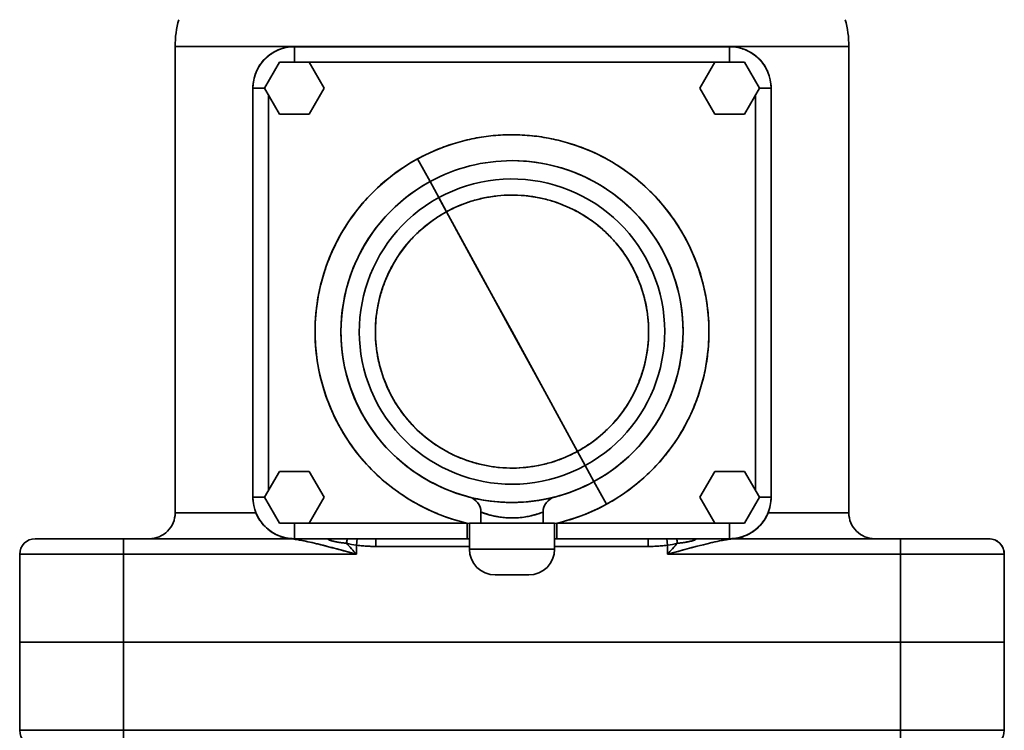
# Model space of a CAD drawing. Header units: inches. Extents: x 4039 to 5286, y 462 to 1855.
# Tile 2 of 26: x 4545 to 4735, y 535 to 672. Entities that reach past the tile are written whole.
import ezdxf

# ---------------------------------------------------------------- set-up
doc = ezdxf.new("R2010")
doc.units = ezdxf.units.IN
doc.header["$MEASUREMENT"] = 0

msp = doc.modelspace()

# ---------------------------------------------------------------- linework, layer by layer
at = {"color": 7, "lineweight": 35}
for p, q in [((4574.97, 666.75), (4704.97, 666.75)), ((4704.97, 666.75), (4574.97, 666.75)), ((4574.97, 576.7), (4574.97, 666.75)), ((4574.97, 576.7), (4574.97, 666.75)), ((4597.97, 666.7), (4681.97, 666.7)), ((4597.97, 666.7), (4681.97, 666.7)), ((4704.97, 666.75), (4704.97, 576.7)), ((4704.97, 576.7), (4704.97, 666.75)), ((4681.97, 663.7), (4597.97, 663.7)), ((4597.97, 663.7), (4681.97, 663.7)), ((4589.97, 658.7), (4589.97, 579.7)), ((4589.97, 658.7), (4589.97, 579.7)), ((4589.97, 579.7), (4589.97, 658.7)), ((4589.97, 658.7), (4589.97, 579.7)), ((4589.97, 579.7), (4589.97, 658.7)), ((4589.97, 579.7), (4589.97, 658.7)), ((4689.97, 579.7), (4689.97, 658.7)), ((4689.97, 658.7), (4689.97, 579.7)), ((4592.97, 657.36), (4592.97, 581.04)), ((4592.97, 581.04), (4592.97, 657.36)), ((4686.97, 581.04), (4686.97, 657.36)), ((4686.97, 581.04), (4686.97, 657.36)), ((4600.86, 574.7), (4631.31, 574.7)), ((4631.31, 574.7), (4600.86, 574.7)), ((4648.63, 574.7), (4679.08, 574.7)), ((4679.08, 574.7), (4648.63, 574.7)), ((4564.97, 571.7), (4596.7, 571.7)), ((4596.7, 571.7), (4564.97, 571.7)), ((4597.97, 571.7), (4631.74, 571.7)), ((4631.74, 571.7), (4597.97, 571.7)), ((4597.97, 571.7), (4631.74, 571.7)), ((4631.31, 571.7), (4597.97, 571.7)), ((4631.31, 571.7), (4597.97, 571.7)), ((4648.2, 571.7), (4681.97, 571.7)), ((4681.97, 571.7), (4648.2, 571.7)), ((4648.2, 571.7), (4681.97, 571.7)), ((4681.97, 571.7), (4648.63, 571.7)), ((4681.97, 571.7), (4648.63, 571.7)), ((4714.97, 571.7), (4683.24, 571.7)), ((4714.97, 571.7), (4683.24, 571.7)), ((4564.97, 568.7), (4544.97, 568.7)), ((4544.97, 568.7), (4564.97, 568.7)), ((4609.97, 568.7), (4564.97, 568.7)), ((4564.97, 568.7), (4609.97, 568.7)), ((4714.97, 568.7), (4669.97, 568.7)), ((4669.97, 568.7), (4714.97, 568.7)), ((4734.97, 568.7), (4714.97, 568.7)), ((4734.97, 568.7), (4714.97, 568.7)), ((4564.97, 551.7), (4544.97, 551.7)), ((4544.97, 551.7), (4564.97, 551.7)), ((4714.97, 551.7), (4564.97, 551.7)), ((4564.97, 551.7), (4714.97, 551.7)), ((4564.97, 551.7), (4714.97, 551.7)), ((4714.97, 551.7), (4564.97, 551.7)), ((4734.97, 551.7), (4714.97, 551.7)), ((4714.97, 551.7), (4734.97, 551.7)), ((4564.97, 534.7), (4544.97, 534.7)), ((4544.97, 534.7), (4564.97, 534.7)), ((4714.97, 534.7), (4564.97, 534.7)), ((4564.97, 534.7), (4714.97, 534.7)), ((4734.97, 534.7), (4714.97, 534.7)), ((4714.97, 534.7), (4734.97, 534.7))]:
    msp.add_line(p, q, dxfattribs=at)
at = {"color": 7, "lineweight": 35, "ltscale": 0.003731}
msp.add_line((4593.65, 665.44), (4593.53, 665.35), dxfattribs=at)
at = {"color": 7, "lineweight": 35, "ltscale": 0.075}
for p, q in [((4597.97, 666.7), (4597.97, 663.7)), ((4597.97, 666.7), (4597.97, 663.7)), ((4681.97, 663.7), (4681.97, 666.7)), ((4681.97, 663.7), (4681.97, 666.7)), ((4597.97, 574.7), (4597.97, 571.7)), ((4597.97, 574.7), (4597.97, 571.7)), ((4631.31, 571.7), (4631.31, 574.7)), ((4631.31, 574.7), (4631.31, 571.7)), ((4648.63, 574.7), (4648.63, 571.7)), ((4648.63, 571.7), (4648.63, 574.7)), ((4681.97, 571.7), (4681.97, 574.7)), ((4681.97, 571.7), (4681.97, 574.7)), ((4564.97, 571.7), (4564.97, 568.7)), ((4564.97, 568.7), (4564.97, 571.7)), ((4714.97, 571.7), (4714.97, 568.7)), ((4714.97, 568.7), (4714.97, 571.7)), ((4564.97, 534.7), (4564.97, 531.7)), ((4564.97, 531.7), (4564.97, 534.7)), ((4714.97, 534.7), (4714.97, 531.7)), ((4714.97, 531.7), (4714.97, 534.7))]:
    msp.add_line(p, q, dxfattribs=at)
at = {"color": 7, "lineweight": 35, "ltscale": 0.004196}
msp.add_line((4686.55, 665.26), (4686.41, 665.35), dxfattribs=at)
at = {"color": 7, "lineweight": 35, "ltscale": 0.005557}
msp.add_line((4591.44, 663.32), (4591.31, 663.14), dxfattribs=at)
at = {"color": 7, "lineweight": 35, "ltscale": 0.144338}
for p, q in [((4595.08, 663.7), (4592.2, 658.7)), ((4592.2, 658.7), (4595.08, 663.7)), ((4595.08, 663.7), (4592.2, 658.7)), ((4679.08, 663.7), (4676.2, 658.7)), ((4676.2, 658.7), (4679.08, 663.7)), ((4679.08, 663.7), (4676.2, 658.7)), ((4592.2, 658.7), (4595.08, 653.7)), ((4595.08, 653.7), (4592.2, 658.7)), ((4592.2, 658.7), (4595.08, 653.7)), ((4676.2, 658.7), (4679.08, 653.7)), ((4679.08, 653.7), (4676.2, 658.7)), ((4676.2, 658.7), (4679.08, 653.7)), ((4595.08, 584.7), (4592.2, 579.7)), ((4592.2, 579.7), (4595.08, 584.7)), ((4595.08, 584.7), (4592.2, 579.7)), ((4679.08, 584.7), (4676.2, 579.7)), ((4676.2, 579.7), (4679.08, 584.7)), ((4679.08, 584.7), (4676.2, 579.7)), ((4592.2, 579.7), (4595.08, 574.7)), ((4595.08, 574.7), (4592.2, 579.7)), ((4592.2, 579.7), (4595.08, 574.7)), ((4676.2, 579.7), (4679.08, 574.7)), ((4679.08, 574.7), (4676.2, 579.7)), ((4676.2, 579.7), (4679.08, 574.7))]:
    msp.add_line(p, q, dxfattribs=at)
at = {"color": 7, "lineweight": 35, "ltscale": 0.144337}
for p, q in [((4600.86, 663.7), (4595.08, 663.7)), ((4595.08, 663.7), (4600.86, 663.7)), ((4603.74, 658.7), (4600.86, 663.7)), ((4600.86, 663.7), (4603.74, 658.7)), ((4684.86, 663.7), (4679.08, 663.7)), ((4679.08, 663.7), (4684.86, 663.7)), ((4687.74, 658.7), (4684.86, 663.7)), ((4684.86, 663.7), (4687.74, 658.7)), ((4600.86, 653.7), (4603.74, 658.7)), ((4603.74, 658.7), (4600.86, 653.7)), ((4684.86, 653.7), (4687.74, 658.7)), ((4687.74, 658.7), (4684.86, 653.7)), ((4595.08, 653.7), (4600.86, 653.7)), ((4600.86, 653.7), (4595.08, 653.7)), ((4595.08, 653.7), (4600.86, 653.7)), ((4679.08, 653.7), (4684.86, 653.7)), ((4684.86, 653.7), (4679.08, 653.7)), ((4679.08, 653.7), (4684.86, 653.7)), ((4600.86, 584.7), (4595.08, 584.7)), ((4595.08, 584.7), (4600.86, 584.7)), ((4603.74, 579.7), (4600.86, 584.7)), ((4600.86, 584.7), (4603.74, 579.7)), ((4684.86, 584.7), (4679.08, 584.7)), ((4679.08, 584.7), (4684.86, 584.7)), ((4687.74, 579.7), (4684.86, 584.7)), ((4684.86, 584.7), (4687.74, 579.7)), ((4600.86, 574.7), (4603.74, 579.7)), ((4603.74, 579.7), (4600.86, 574.7)), ((4684.86, 574.7), (4687.74, 579.7)), ((4687.74, 579.7), (4684.86, 574.7)), ((4595.08, 574.7), (4600.86, 574.7)), ((4600.86, 574.7), (4595.08, 574.7)), ((4595.08, 574.7), (4600.86, 574.7)), ((4679.08, 574.7), (4684.86, 574.7)), ((4684.86, 574.7), (4679.08, 574.7)), ((4679.08, 574.7), (4684.86, 574.7))]:
    msp.add_line(p, q, dxfattribs=at)
at = {"color": 7, "lineweight": 35, "ltscale": 0.000676}
for p, q in [((4597.97, 663.7), (4597.94, 663.7)), ((4682, 663.7), (4681.97, 663.7))]:
    msp.add_line(p, q, dxfattribs=at)
at = {"color": 7, "lineweight": 35, "ltscale": 0.000674}
msp.add_line((4597.97, 663.7), (4597.94, 663.7), dxfattribs=at)
at = {"color": 7, "lineweight": 35, "ltscale": 0.000653}
msp.add_line((4682, 663.7), (4681.97, 663.7), dxfattribs=at)
at = {"color": 7, "lineweight": 35, "ltscale": 0.003154}
msp.add_line((4688.69, 663.04), (4688.62, 663.14), dxfattribs=at)
at = {"color": 7, "lineweight": 35, "ltscale": 0.004229}
msp.add_line((4589.97, 658.7), (4589.97, 658.87), dxfattribs=at)
at = {"color": 7, "lineweight": 35, "ltscale": 0.000469}
msp.add_line((4589.97, 658.72), (4589.97, 658.7), dxfattribs=at)
at = {"color": 7, "lineweight": 35, "ltscale": 0.055666}
for p, q in [((4592.2, 658.7), (4589.97, 658.7)), ((4592.2, 658.7), (4589.97, 658.7)), ((4589.97, 579.7), (4592.2, 579.7)), ((4589.97, 579.7), (4592.2, 579.7))]:
    msp.add_line(p, q, dxfattribs=at)
at = {"color": 7, "lineweight": 35, "ltscale": 0.055661}
for p, q in [((4689.97, 658.7), (4687.74, 658.7)), ((4689.97, 658.7), (4687.74, 658.7)), ((4687.74, 579.7), (4689.97, 579.7))]:
    msp.add_line(p, q, dxfattribs=at)
at = {"color": 7, "lineweight": 35, "ltscale": 0.125003}
for p, q in [((4624.15, 640.66), (4621.75, 645.05)), ((4658.19, 578.35), (4655.79, 582.74))]:
    msp.add_line(p, q, dxfattribs=at)
at = {"color": 7, "lineweight": 35, "ltscale": 0.125001}
for p, q in [((4624.15, 640.66), (4621.75, 645.05)), ((4658.19, 578.35), (4655.79, 582.74))]:
    msp.add_line(p, q, dxfattribs=at)
at = {"color": 7, "lineweight": 35, "ltscale": 0.088158}
for p, q in [((4624.15, 640.66), (4625.84, 637.57)), ((4625.84, 637.57), (4624.15, 640.66)), ((4654.1, 585.84), (4655.79, 582.74)), ((4655.79, 582.74), (4654.1, 585.84))]:
    msp.add_line(p, q, dxfattribs=at)
at = {"color": 7, "lineweight": 35, "ltscale": 0.080543}
msp.add_line((4625.79, 637.66), (4627.33, 634.83), dxfattribs=at)
at = {"color": 7, "lineweight": 35, "ltscale": 0.077875}
for p, q in [((4627.33, 634.83), (4625.84, 637.57)), ((4654.1, 585.84), (4652.61, 588.57))]:
    msp.add_line(p, q, dxfattribs=at)
at = {"color": 7, "lineweight": 35, "ltscale": 0.329724}
for p, q in [((4633.66, 623.26), (4627.33, 634.83)), ((4646.28, 600.14), (4652.61, 588.57))]:
    msp.add_line(p, q, dxfattribs=at)
at = {"color": 7, "lineweight": 35, "ltscale": 0.32919}
for p, q in [((4627.33, 634.83), (4633.65, 623.28)), ((4652.61, 588.57), (4646.29, 600.13))]:
    msp.add_line(p, q, dxfattribs=at)
at = {"color": 7, "lineweight": 35, "ltscale": 0.329359}
for p, q in [((4633.65, 623.28), (4639.96, 611.72)), ((4646.29, 600.13), (4639.98, 611.69))]:
    msp.add_line(p, q, dxfattribs=at)
at = {"color": 7, "lineweight": 35, "ltscale": 0.329662}
for p, q in [((4639.98, 611.69), (4633.66, 623.26)), ((4639.96, 611.72), (4646.28, 600.14))]:
    msp.add_line(p, q, dxfattribs=at)
at = {"color": 7, "lineweight": 35, "ltscale": 0.036809}
msp.add_line((4652.61, 588.57), (4653.31, 587.28), dxfattribs=at)
at = {"color": 7, "lineweight": 35, "ltscale": 0.002254}
msp.add_line((4589.97, 579.61), (4589.97, 579.7), dxfattribs=at)
at = {"color": 7, "lineweight": 35, "ltscale": 0.003906}
msp.add_line((4631.87, 579.71), (4631.72, 579.75), dxfattribs=at)
at = {"color": 7, "lineweight": 35, "ltscale": 0.055663}
msp.add_line((4687.74, 579.7), (4689.97, 579.7), dxfattribs=at)
at = {"color": 7, "lineweight": 35, "ltscale": 0.389595}
msp.add_line((4574.97, 576.7), (4590.55, 576.7), dxfattribs=at)
at = {"color": 7, "lineweight": 35, "ltscale": 0.389569}
msp.add_line((4590.55, 576.7), (4574.97, 576.7), dxfattribs=at)
at = {"color": 7, "lineweight": 35, "ltscale": 0.053579}
for p, q in [((4633.97, 574.7), (4633.97, 576.84)), ((4633.97, 574.7), (4633.97, 576.84)), ((4645.97, 574.7), (4645.97, 576.84)), ((4645.97, 576.84), (4645.97, 574.7))]:
    msp.add_line(p, q, dxfattribs=at)
at = {"color": 7, "lineweight": 35, "ltscale": 0.389589}
msp.add_line((4689.39, 576.7), (4704.97, 576.7), dxfattribs=at)
at = {"color": 7, "lineweight": 35, "ltscale": 0.389572}
msp.add_line((4704.97, 576.7), (4689.39, 576.7), dxfattribs=at)
at = {"color": 7, "lineweight": 35, "ltscale": 0.010488}
msp.add_line((4631.31, 574.7), (4631.73, 574.67), dxfattribs=at)
at = {"color": 7, "lineweight": 35, "ltscale": 0.010678}
msp.add_line((4631.73, 574.67), (4631.31, 574.7), dxfattribs=at)
at = {"color": 7, "lineweight": 35, "ltscale": 0.411685}
for p, q in [((4648.2, 574.7), (4631.74, 574.7)), ((4648.2, 569.7), (4631.74, 569.7)), ((4631.74, 569.7), (4648.2, 569.7))]:
    msp.add_line(p, q, dxfattribs=at)
at = {"color": 7, "lineweight": 35, "ltscale": 0.125}
for p, q in [((4631.74, 569.7), (4631.74, 574.7)), ((4631.74, 569.7), (4631.74, 574.7)), ((4648.2, 574.7), (4648.2, 569.7)), ((4648.2, 569.7), (4648.2, 574.7))]:
    msp.add_line(p, q, dxfattribs=at)
at = {"color": 7, "lineweight": 35, "ltscale": 0.003955}
for p, q in [((4631.89, 574.7), (4631.74, 574.7)), ((4648.2, 574.7), (4648.04, 574.7))]:
    msp.add_line(p, q, dxfattribs=at)
at = {"color": 7, "lineweight": 35, "ltscale": 0.011713}
for p, q in [((4632.36, 574.7), (4631.89, 574.7)), ((4648.04, 574.7), (4647.58, 574.7))]:
    msp.add_line(p, q, dxfattribs=at)
at = {"color": 7, "lineweight": 35, "ltscale": 0.019023}
for p, q in [((4633.12, 574.7), (4632.36, 574.7)), ((4647.58, 574.7), (4646.82, 574.7))]:
    msp.add_line(p, q, dxfattribs=at)
at = {"color": 7, "lineweight": 35, "ltscale": 0.025598}
for p, q in [((4634.15, 574.7), (4633.12, 574.7)), ((4646.82, 574.7), (4645.79, 574.7))]:
    msp.add_line(p, q, dxfattribs=at)
at = {"color": 7, "lineweight": 35, "ltscale": 0.002882}
for p, q in [((4634.08, 574.7), (4633.97, 574.7)), ((4645.97, 574.7), (4645.85, 574.7))]:
    msp.add_line(p, q, dxfattribs=at)
at = {"color": 7, "lineweight": 35, "ltscale": 0.3}
msp.add_line((4633.97, 574.7), (4645.97, 574.7), dxfattribs=at)
at = {"color": 7, "lineweight": 35, "ltscale": 0.008536}
for p, q in [((4634.43, 574.7), (4634.08, 574.7)), ((4645.85, 574.7), (4645.51, 574.7))]:
    msp.add_line(p, q, dxfattribs=at)
at = {"color": 7, "lineweight": 35, "ltscale": 0.031194}
for p, q in [((4635.4, 574.7), (4634.15, 574.7)), ((4645.79, 574.7), (4644.54, 574.7))]:
    msp.add_line(p, q, dxfattribs=at)
at = {"color": 7, "lineweight": 35, "ltscale": 0.013861}
for p, q in [((4634.98, 574.7), (4634.43, 574.7)), ((4645.51, 574.7), (4644.96, 574.7))]:
    msp.add_line(p, q, dxfattribs=at)
at = {"color": 7, "lineweight": 35, "ltscale": 0.018655}
for p, q in [((4635.73, 574.7), (4634.98, 574.7)), ((4644.96, 574.7), (4644.21, 574.7))]:
    msp.add_line(p, q, dxfattribs=at)
at = {"color": 7, "lineweight": 35, "ltscale": 0.035587}
for p, q in [((4636.82, 574.7), (4635.4, 574.7)), ((4644.54, 574.7), (4643.12, 574.7))]:
    msp.add_line(p, q, dxfattribs=at)
at = {"color": 7, "lineweight": 35, "ltscale": 0.022729}
for p, q in [((4636.64, 574.7), (4635.73, 574.7)), ((4644.21, 574.7), (4643.3, 574.7))]:
    msp.add_line(p, q, dxfattribs=at)
at = {"color": 7, "lineweight": 35, "ltscale": 0.025934}
for p, q in [((4637.67, 574.7), (4636.64, 574.7)), ((4643.3, 574.7), (4642.27, 574.7))]:
    msp.add_line(p, q, dxfattribs=at)
at = {"color": 7, "lineweight": 35, "ltscale": 0.038615}
for p, q in [((4638.36, 574.7), (4636.82, 574.7)), ((4643.12, 574.7), (4641.58, 574.7))]:
    msp.add_line(p, q, dxfattribs=at)
at = {"color": 7, "lineweight": 35, "ltscale": 0.028139}
for p, q in [((4638.8, 574.7), (4637.67, 574.7)), ((4642.27, 574.7), (4641.14, 574.7))]:
    msp.add_line(p, q, dxfattribs=at)
at = {"color": 7, "lineweight": 35, "ltscale": 0.040158}
for p, q in [((4639.97, 574.7), (4638.36, 574.7)), ((4641.58, 574.7), (4639.97, 574.7))]:
    msp.add_line(p, q, dxfattribs=at)
at = {"color": 7, "lineweight": 35, "ltscale": 0.029263}
for p, q in [((4639.97, 574.7), (4638.8, 574.7)), ((4641.14, 574.7), (4639.97, 574.7))]:
    msp.add_line(p, q, dxfattribs=at)
at = {"color": 7, "lineweight": 35, "ltscale": 0.010701}
for p, q in [((4648.2, 574.67), (4648.63, 574.7)), ((4648.63, 574.7), (4648.2, 574.67))]:
    msp.add_line(p, q, dxfattribs=at)
at = {"color": 7, "lineweight": 35, "ltscale": 0.104709}
msp.add_line((4552.16, 571.7), (4547.97, 571.7), dxfattribs=at)
at = {"color": 7, "lineweight": 35, "ltscale": 0.003273}
msp.add_line((4548.1, 571.7), (4547.97, 571.7), dxfattribs=at)
at = {"color": 7, "lineweight": 35, "ltscale": 0.006139}
msp.add_line((4548.35, 571.7), (4548.1, 571.7), dxfattribs=at)
at = {"color": 7, "lineweight": 35, "ltscale": 0.020422}
msp.add_line((4549.16, 571.7), (4548.35, 571.7), dxfattribs=at)
at = {"color": 7, "lineweight": 35, "ltscale": 0.027315}
msp.add_line((4550.26, 571.7), (4549.16, 571.7), dxfattribs=at)
at = {"color": 7, "lineweight": 35, "ltscale": 0.018544}
msp.add_line((4551, 571.7), (4550.26, 571.7), dxfattribs=at)
at = {"color": 7, "lineweight": 35, "ltscale": 0.038751}
msp.add_line((4552.55, 571.7), (4551, 571.7), dxfattribs=at)
at = {"color": 7, "lineweight": 35, "ltscale": 0.320291}
msp.add_line((4564.97, 571.7), (4552.16, 571.7), dxfattribs=at)
at = {"color": 7, "lineweight": 35, "ltscale": 0.029443}
msp.add_line((4553.72, 571.7), (4552.55, 571.7), dxfattribs=at)
at = {"color": 7, "lineweight": 35, "ltscale": 0.037598}
msp.add_line((4555.23, 571.7), (4553.72, 571.7), dxfattribs=at)
at = {"color": 7, "lineweight": 35, "ltscale": 0.046672}
msp.add_line((4557.1, 571.7), (4555.23, 571.7), dxfattribs=at)
at = {"color": 7, "lineweight": 35, "ltscale": 0.056311}
msp.add_line((4559.35, 571.7), (4557.1, 571.7), dxfattribs=at)
at = {"color": 7, "lineweight": 35, "ltscale": 0.065912}
msp.add_line((4561.98, 571.7), (4559.35, 571.7), dxfattribs=at)
at = {"color": 7, "lineweight": 35, "ltscale": 0.07462}
msp.add_line((4564.97, 571.7), (4561.98, 571.7), dxfattribs=at)
at = {"color": 7, "lineweight": 35, "ltscale": 0.000204}
msp.add_line((4594.98, 571.7), (4594.99, 571.7), dxfattribs=at)
at = {"color": 7, "lineweight": 35, "ltscale": 0.000493}
msp.add_line((4594.99, 571.7), (4595.01, 571.7), dxfattribs=at)
at = {"color": 7, "lineweight": 35, "ltscale": 0.000986}
msp.add_line((4595.01, 571.7), (4595.05, 571.7), dxfattribs=at)
at = {"color": 7, "lineweight": 35, "ltscale": 0.001975}
msp.add_line((4595.05, 571.7), (4595.13, 571.71), dxfattribs=at)
at = {"color": 7, "lineweight": 35, "ltscale": 0.004503}
msp.add_line((4597.97, 571.7), (4597.79, 571.7), dxfattribs=at)
at = {"color": 7, "lineweight": 35, "ltscale": 0.162701}
for p, q in [((4597.97, 571.7), (4604.48, 571.7)), ((4675.46, 571.7), (4681.97, 571.7))]:
    msp.add_line(p, q, dxfattribs=at)
at = {"color": 7, "lineweight": 35, "ltscale": 0.230028}
msp.add_line((4613.68, 571.7), (4604.48, 571.7), dxfattribs=at)
at = {"color": 7, "lineweight": 35, "ltscale": 0.036114}
msp.add_line((4608.01, 570.84), (4608.99, 569.77), dxfattribs=at)
at = {"color": 7, "lineweight": 35, "ltscale": 0.031752}
for p, q in [((4609.97, 570.44), (4610.11, 571.7)), ((4610.11, 571.7), (4609.97, 570.44)), ((4669.83, 571.7), (4669.97, 570.44)), ((4669.83, 571.7), (4669.97, 570.44))]:
    msp.add_line(p, q, dxfattribs=at)
at = {"color": 7, "lineweight": 35, "ltscale": 0.04345}
for p, q in [((4609.97, 568.7), (4609.97, 570.44)), ((4609.97, 570.44), (4609.97, 568.7)), ((4669.97, 570.44), (4669.97, 568.7)), ((4669.97, 568.7), (4669.97, 570.44))]:
    msp.add_line(p, q, dxfattribs=at)
at = {"color": 7, "lineweight": 35, "ltscale": 0.451428}
for p, q in [((4613.68, 571.7), (4631.74, 571.7)), ((4631.74, 570.2), (4613.68, 570.2)), ((4631.74, 570.2), (4613.68, 570.2))]:
    msp.add_line(p, q, dxfattribs=at)
at = {"color": 7, "lineweight": 35, "ltscale": 0.0375}
for p, q in [((4613.68, 570.2), (4613.68, 571.7)), ((4613.68, 570.2), (4613.68, 571.7)), ((4666.26, 570.2), (4666.26, 571.7)), ((4666.26, 571.7), (4666.26, 570.2))]:
    msp.add_line(p, q, dxfattribs=at)
at = {"color": 7, "lineweight": 35, "ltscale": 0.01067}
for p, q in [((4631.74, 571.7), (4631.31, 571.7)), ((4648.63, 571.7), (4648.2, 571.7))]:
    msp.add_line(p, q, dxfattribs=at)
at = {"color": 7, "lineweight": 35, "ltscale": 0.010808}
msp.add_line((4631.31, 571.7), (4631.74, 571.7), dxfattribs=at)
at = {"color": 7, "lineweight": 35, "ltscale": 0.451425}
for p, q in [((4648.2, 571.7), (4666.26, 571.7)), ((4666.26, 570.2), (4648.2, 570.2)), ((4666.26, 570.2), (4648.2, 570.2))]:
    msp.add_line(p, q, dxfattribs=at)
at = {"color": 7, "lineweight": 35, "ltscale": 0.010664}
msp.add_line((4648.2, 571.7), (4648.63, 571.7), dxfattribs=at)
at = {"color": 7, "lineweight": 35, "ltscale": 0.230029}
msp.add_line((4675.46, 571.7), (4666.26, 571.7), dxfattribs=at)
at = {"color": 7, "lineweight": 35, "ltscale": 0.036121}
msp.add_line((4670.95, 569.77), (4671.93, 570.84), dxfattribs=at)
at = {"color": 7, "lineweight": 35, "ltscale": 0.002329}
msp.add_line((4682.06, 571.7), (4681.97, 571.7), dxfattribs=at)
at = {"color": 7, "lineweight": 35, "ltscale": 0.424997}
msp.add_line((4714.97, 571.7), (4731.97, 571.7), dxfattribs=at)
at = {"color": 7, "lineweight": 35, "ltscale": 0.077335}
msp.add_line((4718.06, 571.7), (4714.97, 571.7), dxfattribs=at)
at = {"color": 7, "lineweight": 35, "ltscale": 0.079106}
msp.add_line((4721.23, 571.7), (4718.06, 571.7), dxfattribs=at)
at = {"color": 7, "lineweight": 35, "ltscale": 0.038759}
msp.add_line((4722.78, 571.7), (4721.23, 571.7), dxfattribs=at)
at = {"color": 7, "lineweight": 35, "ltscale": 0.037364}
msp.add_line((4724.27, 571.7), (4722.78, 571.7), dxfattribs=at)
at = {"color": 7, "lineweight": 35, "ltscale": 0.032643}
msp.add_line((4726.99, 571.7), (4725.68, 571.7), dxfattribs=at)
at = {"color": 7, "lineweight": 35, "ltscale": 0.02943}
msp.add_line((4728.17, 571.7), (4726.99, 571.7), dxfattribs=at)
at = {"color": 7, "lineweight": 35, "ltscale": 0.025774}
msp.add_line((4729.2, 571.7), (4728.17, 571.7), dxfattribs=at)
at = {"color": 7, "lineweight": 35, "ltscale": 0.021797}
msp.add_line((4730.07, 571.7), (4729.2, 571.7), dxfattribs=at)
at = {"color": 7, "lineweight": 35, "ltscale": 0.022745}
msp.add_line((4731.69, 571.7), (4730.78, 571.7), dxfattribs=at)
at = {"color": 7, "lineweight": 35, "ltscale": 0.007095}
msp.add_line((4731.97, 571.7), (4731.69, 571.7), dxfattribs=at)
at = {"color": 7, "lineweight": 35, "ltscale": 0.425}
for p, q in [((4544.97, 568.7), (4544.97, 551.7)), ((4544.97, 551.7), (4544.97, 568.7)), ((4544.97, 551.7), (4544.97, 568.7)), ((4564.97, 568.7), (4564.97, 551.7)), ((4564.97, 551.7), (4564.97, 568.7)), ((4714.97, 551.7), (4714.97, 568.7)), ((4714.97, 568.7), (4714.97, 551.7)), ((4734.97, 568.7), (4734.97, 551.7)), ((4734.97, 568.7), (4734.97, 551.7)), ((4544.97, 534.7), (4544.97, 551.7)), ((4544.97, 534.7), (4544.97, 551.7)), ((4544.97, 551.7), (4544.97, 534.7)), ((4564.97, 534.7), (4564.97, 551.7)), ((4564.97, 551.7), (4564.97, 534.7)), ((4714.97, 534.7), (4714.97, 551.7)), ((4714.97, 551.7), (4714.97, 534.7)), ((4734.97, 551.7), (4734.97, 534.7)), ((4734.97, 551.7), (4734.97, 534.7))]:
    msp.add_line(p, q, dxfattribs=at)
at = {"color": 7, "lineweight": 35, "ltscale": 0.036275}
msp.add_line((4608.99, 569.77), (4609.97, 568.7), dxfattribs=at)
at = {"color": 7, "lineweight": 35, "ltscale": 0.036282}
msp.add_line((4669.97, 568.7), (4670.95, 569.77), dxfattribs=at)
at = {"color": 7, "lineweight": 35, "ltscale": 0.000406}
msp.add_line((4729.1, 568.7), (4729.12, 568.7), dxfattribs=at)
at = {"color": 7, "lineweight": 35, "ltscale": 0.000404}
msp.add_line((4729.12, 568.7), (4729.1, 568.7), dxfattribs=at)
at = {"color": 7, "lineweight": 35, "ltscale": 0.161685}
for p, q in [((4636.74, 564.7), (4643.2, 564.7)), ((4643.2, 564.7), (4636.74, 564.7))]:
    msp.add_line(p, q, dxfattribs=at)
at = {"color": 7, "lineweight": 35, "ltscale": 0.001553}
for p, q in [((4636.8, 564.7), (4636.74, 564.7)), ((4643.2, 564.7), (4643.14, 564.7))]:
    msp.add_line(p, q, dxfattribs=at)
at = {"color": 7, "lineweight": 35, "ltscale": 0.004601}
for p, q in [((4636.98, 564.7), (4636.8, 564.7)), ((4643.14, 564.7), (4642.96, 564.7))]:
    msp.add_line(p, q, dxfattribs=at)
at = {"color": 7, "lineweight": 35, "ltscale": 0.007471}
for p, q in [((4637.28, 564.7), (4636.98, 564.7)), ((4642.96, 564.7), (4642.66, 564.7))]:
    msp.add_line(p, q, dxfattribs=at)
at = {"color": 7, "lineweight": 35, "ltscale": 0.010052}
for p, q in [((4637.68, 564.7), (4637.28, 564.7)), ((4642.66, 564.7), (4642.26, 564.7))]:
    msp.add_line(p, q, dxfattribs=at)
at = {"color": 7, "lineweight": 35, "ltscale": 0.012251}
for p, q in [((4638.17, 564.7), (4637.68, 564.7)), ((4642.26, 564.7), (4641.77, 564.7))]:
    msp.add_line(p, q, dxfattribs=at)
at = {"color": 7, "lineweight": 35, "ltscale": 0.013977}
for p, q in [((4638.73, 564.7), (4638.17, 564.7)), ((4641.77, 564.7), (4641.21, 564.7))]:
    msp.add_line(p, q, dxfattribs=at)
at = {"color": 7, "lineweight": 35, "ltscale": 0.015166}
for p, q in [((4639.34, 564.7), (4638.73, 564.7)), ((4641.21, 564.7), (4640.6, 564.7))]:
    msp.add_line(p, q, dxfattribs=at)
at = {"color": 7, "lineweight": 35, "ltscale": 0.015771}
for p, q in [((4639.97, 564.7), (4639.34, 564.7)), ((4640.6, 564.7), (4639.97, 564.7))]:
    msp.add_line(p, q, dxfattribs=at)
at = {"color": 7, "lineweight": 35, "ltscale": 0.002408}
for p, q in [((4544.97, 551.7), (4545.07, 551.7)), ((4734.87, 551.7), (4734.97, 551.7))]:
    msp.add_line(p, q, dxfattribs=at)
at = {"color": 7, "lineweight": 35, "ltscale": 0.009607}
for p, q in [((4545.35, 551.7), (4544.97, 551.7)), ((4734.97, 551.7), (4734.59, 551.7))]:
    msp.add_line(p, q, dxfattribs=at)
at = {"color": 7, "lineweight": 35, "ltscale": 0.007199}
for p, q in [((4545.07, 551.7), (4545.35, 551.7)), ((4734.59, 551.7), (4734.87, 551.7))]:
    msp.add_line(p, q, dxfattribs=at)
at = {"color": 7, "lineweight": 35, "ltscale": 0.011923}
for p, q in [((4545.35, 551.7), (4545.83, 551.7)), ((4734.11, 551.7), (4734.59, 551.7))]:
    msp.add_line(p, q, dxfattribs=at)
at = {"color": 7, "lineweight": 35, "ltscale": 0.028453}
for p, q in [((4546.49, 551.7), (4545.35, 551.7)), ((4734.59, 551.7), (4733.45, 551.7))]:
    msp.add_line(p, q, dxfattribs=at)
at = {"color": 7, "lineweight": 35, "ltscale": 0.01653}
for p, q in [((4545.83, 551.7), (4546.49, 551.7)), ((4733.45, 551.7), (4734.11, 551.7))]:
    msp.add_line(p, q, dxfattribs=at)
at = {"color": 7, "lineweight": 35, "ltscale": 0.020979}
for p, q in [((4546.49, 551.7), (4547.33, 551.7)), ((4732.61, 551.7), (4733.45, 551.7))]:
    msp.add_line(p, q, dxfattribs=at)
at = {"color": 7, "lineweight": 35, "ltscale": 0.046205}
for p, q in [((4548.34, 551.7), (4546.49, 551.7)), ((4733.45, 551.7), (4731.6, 551.7))]:
    msp.add_line(p, q, dxfattribs=at)
at = {"color": 7, "lineweight": 35, "ltscale": 0.025226}
for p, q in [((4547.33, 551.7), (4548.34, 551.7)), ((4731.6, 551.7), (4732.61, 551.7))]:
    msp.add_line(p, q, dxfattribs=at)
at = {"color": 7, "lineweight": 35, "ltscale": 0.02923}
for p, q in [((4548.34, 551.7), (4549.51, 551.7)), ((4730.43, 551.7), (4731.6, 551.7))]:
    msp.add_line(p, q, dxfattribs=at)
at = {"color": 7, "lineweight": 35, "ltscale": 0.062181}
for p, q in [((4550.83, 551.7), (4548.34, 551.7)), ((4731.6, 551.7), (4729.11, 551.7))]:
    msp.add_line(p, q, dxfattribs=at)
at = {"color": 7, "lineweight": 35, "ltscale": 0.032951}
for p, q in [((4549.51, 551.7), (4550.83, 551.7)), ((4729.11, 551.7), (4730.43, 551.7))]:
    msp.add_line(p, q, dxfattribs=at)
at = {"color": 7, "lineweight": 35, "ltscale": 0.036357}
for p, q in [((4550.83, 551.7), (4552.28, 551.7)), ((4727.66, 551.7), (4729.11, 551.7))]:
    msp.add_line(p, q, dxfattribs=at)
at = {"color": 7, "lineweight": 35, "ltscale": 0.075769}
for p, q in [((4553.86, 551.7), (4550.83, 551.7)), ((4729.11, 551.7), (4726.08, 551.7))]:
    msp.add_line(p, q, dxfattribs=at)
at = {"color": 7, "lineweight": 35, "ltscale": 0.039412}
for p, q in [((4552.28, 551.7), (4553.86, 551.7)), ((4726.08, 551.7), (4727.66, 551.7))]:
    msp.add_line(p, q, dxfattribs=at)
at = {"color": 7, "lineweight": 35, "ltscale": 0.042087}
for p, q in [((4553.86, 551.7), (4555.54, 551.7)), ((4724.4, 551.7), (4726.08, 551.7))]:
    msp.add_line(p, q, dxfattribs=at)
at = {"color": 7, "lineweight": 35, "ltscale": 0.086443}
for p, q in [((4557.32, 551.7), (4553.86, 551.7)), ((4726.08, 551.7), (4722.62, 551.7))]:
    msp.add_line(p, q, dxfattribs=at)
at = {"color": 7, "lineweight": 35, "ltscale": 0.044356}
for p, q in [((4555.54, 551.7), (4557.32, 551.7)), ((4722.62, 551.7), (4724.4, 551.7))]:
    msp.add_line(p, q, dxfattribs=at)
at = {"color": 7, "lineweight": 35, "ltscale": 0.046199}
for p, q in [((4557.32, 551.7), (4559.16, 551.7)), ((4720.78, 551.7), (4722.62, 551.7))]:
    msp.add_line(p, q, dxfattribs=at)
at = {"color": 7, "lineweight": 35, "ltscale": 0.093797}
for p, q in [((4561.07, 551.7), (4557.32, 551.7)), ((4722.62, 551.7), (4718.87, 551.7))]:
    msp.add_line(p, q, dxfattribs=at)
at = {"color": 7, "lineweight": 35, "ltscale": 0.047598}
for p, q in [((4559.16, 551.7), (4561.07, 551.7)), ((4718.87, 551.7), (4720.78, 551.7))]:
    msp.add_line(p, q, dxfattribs=at)
at = {"color": 7, "lineweight": 35, "ltscale": 0.048537}
for p, q in [((4561.07, 551.7), (4563.01, 551.7)), ((4716.93, 551.7), (4718.87, 551.7))]:
    msp.add_line(p, q, dxfattribs=at)
at = {"color": 7, "lineweight": 35, "ltscale": 0.097545}
for p, q in [((4564.97, 551.7), (4561.07, 551.7)), ((4718.87, 551.7), (4714.97, 551.7))]:
    msp.add_line(p, q, dxfattribs=at)
at = {"color": 7, "lineweight": 35, "ltscale": 0.049008}
for p, q in [((4563.01, 551.7), (4564.97, 551.7)), ((4714.97, 551.7), (4716.93, 551.7))]:
    msp.add_line(p, q, dxfattribs=at)
at = {"color": 7, "lineweight": 35}
for points in [[(4633.97, 576.84), (4634.28, 576.73), (4634.41, 576.68), (4634.6, 576.61), (4634.82, 576.54), (4635.02, 576.48), (4635.22, 576.41), (4635.47, 576.34), (4635.74, 576.26), (4636.06, 576.18), (4636.38, 576.11), (4636.73, 576.03), (4636.91, 576), (4637.09, 575.96), (4637.27, 575.93), (4637.45, 575.9), (4637.7, 575.86), (4637.95, 575.83), (4638.2, 575.8), (4638.53, 575.77), (4638.86, 575.74), (4639.19, 575.72), (4639.53, 575.71), (4639.86, 575.7), (4640.2, 575.7), (4640.54, 575.71), (4640.87, 575.73), (4641.2, 575.75), (4641.56, 575.78), (4641.9, 575.82), (4642.25, 575.86), (4642.58, 575.92), (4642.91, 575.97), (4643.18, 576.02), (4643.44, 576.08), (4643.69, 576.14), (4643.88, 576.18), (4644.06, 576.23), (4644.4, 576.32), (4644.7, 576.41), (4644.98, 576.49), (4645.31, 576.6), (4645.5, 576.67), (4645.78, 576.77), (4645.97, 576.84)], [(4596.7, 571.7), (4596.9, 571.7), (4597.09, 571.69), (4597.29, 571.68), (4597.44, 571.66), (4597.59, 571.65), (4597.9, 571.61), (4598.21, 571.57), (4598.52, 571.53), (4598.76, 571.49), (4599, 571.45), (4599.43, 571.37), (4599.87, 571.28), (4600.3, 571.19), (4600.63, 571.12), (4600.96, 571.04), (4601.62, 570.89), (4602.07, 570.79), (4602.52, 570.68), (4603.42, 570.45), (4604.33, 570.22), (4605.27, 569.97), (4606.21, 569.72), (4607.46, 569.39), (4608.3, 569.16), (4609.97, 568.7)], [(4599.75, 571.3), (4599.24, 571.4), (4598.99, 571.45), (4598.75, 571.49), (4598.44, 571.54), (4598.13, 571.58), (4597.85, 571.62), (4597.53, 571.66), (4597.38, 571.67), (4597.24, 571.68), (4597.05, 571.69), (4596.87, 571.7), (4596.7, 571.7)], [(4604.76, 571.44), (4604.87, 571.4), (4604.97, 571.37), (4605.08, 571.33), (4605.19, 571.3), (4605.41, 571.24), (4605.63, 571.18), (4605.86, 571.13), (4606.08, 571.09), (4606.25, 571.05), (4606.43, 571.03), (4606.7, 570.98), (4606.97, 570.94), (4607.24, 570.91), (4607.44, 570.89), (4607.64, 570.87), (4608.01, 570.84)], [(4609.97, 570.44), (4610.3, 570.4), (4610.63, 570.37), (4610.91, 570.34), (4611.2, 570.32), (4611.61, 570.28), (4612.03, 570.25), (4612.44, 570.23), (4612.85, 570.22), (4613.27, 570.2), (4613.68, 570.2)], [(4669.97, 570.44), (4669.66, 570.41), (4669.36, 570.37), (4669.05, 570.34), (4668.74, 570.32), (4668.33, 570.28), (4667.91, 570.25), (4667.5, 570.23), (4667.09, 570.22), (4666.67, 570.2), (4666.26, 570.2)], [(4669.97, 568.7), (4672.01, 569.26), (4673.03, 569.53), (4673.79, 569.74), (4674.56, 569.94), (4675.7, 570.24), (4676.27, 570.39), (4676.85, 570.54), (4677.66, 570.74), (4678.09, 570.84), (4678.53, 570.94), (4678.9, 571.03), (4679.27, 571.11), (4679.8, 571.22), (4680.34, 571.33), (4680.6, 571.38), (4680.87, 571.43), (4681.28, 571.5), (4681.48, 571.54), (4681.68, 571.57), (4681.95, 571.6), (4682.21, 571.64), (4682.47, 571.66), (4682.73, 571.68), (4682.87, 571.69), (4683.01, 571.7), (4683.12, 571.7), (4683.24, 571.7)], [(4683.24, 571.7), (4683.12, 571.7), (4683.01, 571.7), (4682.87, 571.69), (4682.74, 571.68), (4682.48, 571.66), (4682.22, 571.64), (4681.96, 571.61), (4681.7, 571.57), (4681.5, 571.54), (4681.3, 571.51), (4680.89, 571.44), (4680.46, 571.36), (4680.02, 571.27), (4679.58, 571.18), (4679.14, 571.08), (4678.69, 570.98), (4678.29, 570.89), (4677.88, 570.79), (4677.4, 570.67), (4676.91, 570.55), (4676.29, 570.39), (4675.67, 570.24), (4674.95, 570.05), (4674.23, 569.86), (4673.31, 569.61), (4672.41, 569.37), (4671.48, 569.12), (4669.97, 568.7)], [(4675.18, 571.44), (4675.07, 571.4), (4674.97, 571.37), (4674.86, 571.33), (4674.75, 571.3), (4674.53, 571.24), (4674.3, 571.18), (4674.08, 571.13), (4673.85, 571.09), (4673.69, 571.06), (4673.53, 571.03), (4673.35, 571), (4673.17, 570.97), (4672.88, 570.93), (4672.6, 570.9), (4672.32, 570.87), (4672.12, 570.85), (4671.93, 570.84)]]:
    msp.add_lwpolyline(points, dxfattribs=at)
for centre, radius, start, end in [((4594.97, 666.75), 20, 165, 180), ((4594.97, 666.75), 20, 165, 180), ((4684.97, 666.75), 20, 0, 15), ((4684.97, 666.75), 20, 0, 15), ((4597.97, 658.7), 8, 90.0042, 179.9953), ((4597.97, 658.7), 8, 90.0036, 179.9964), ((4597.97, 658.7), 8, 116.9621, 149.6758), ((4597.96, 658.71), 7.99, 123.7053, 134.9936), ((4597.96, 658.72), 7.98, 123.737, 135.013), ((4597.96, 658.72), 7.98, 114.5408, 123.7643), ((4597.96, 658.72), 7.98, 112.4947, 123.7319), ((4597.96, 658.73), 7.97, 101.2135, 112.519), ((4597.97, 658.72), 7.98, 89.987, 101.263), ((4597.97, 658.71), 7.99, 89.9831, 101.2357), ((4681.97, 658.71), 7.99, 78.6991, 90.0171), ((4681.97, 658.7), 8, 0.0042, 89.9953), ((4681.97, 658.7), 8, 0.0036, 89.9964), ((4681.98, 658.73), 7.97, 70.7871, 78.7217), ((4681.98, 658.72), 7.98, 56.1696, 67.0264), ((4681.98, 658.72), 7.98, 56.2362, 64.6075), ((4681.97, 658.7), 8, 27.1243, 59.3941), ((4681.98, 658.72), 7.98, 44.987, 56.263), ((4681.98, 658.71), 7.99, 44.966, 56.1965), ((4597.95, 658.71), 7.98, 146.1699, 157.4545), ((4597.95, 658.71), 7.98, 146.236, 156.6207), ((4597.96, 658.71), 7.98, 134.987, 146.263), ((4597.96, 658.71), 7.99, 134.966, 146.1965), ((4597.97, 658.7), 8, 131.8767, 135.013), ((4681.98, 658.71), 7.98, 33.737, 45.013), ((4681.97, 658.7), 8, 42.0753, 44.9996), ((4681.98, 658.71), 7.99, 33.7053, 44.9936), ((4681.99, 658.71), 7.98, 24.6208, 33.7643), ((4681.99, 658.71), 7.98, 22.4947, 33.7319), ((4597.94, 658.71), 7.97, 157.4301, 168.7214), ((4597.96, 658.7), 7.99, 168.6991, 180.0171), ((4597.95, 658.7), 7.98, 172.4664, 180.0128), ((4681.99, 658.7), 7.98, 0.5845, 11.2637), ((4681.98, 658.7), 7.99, 0.1255, 11.2358), ((4639.97, 611.7), 38, 28.6479, 118.6479), ((4639.96, 611.72), 37.98, 107.3963, 113.0245), ((4639.96, 611.72), 37.98, 101.7713, 107.3995), ((4639.97, 611.72), 37.98, 96.1463, 101.7745), ((4639.97, 611.72), 37.98, 90.5213, 96.1495), ((4639.97, 611.72), 37.98, 84.8963, 90.5245), ((4639.97, 611.72), 37.98, 79.2713, 84.8995), ((4639.97, 611.72), 37.98, 73.6463, 79.2745), ((4639.98, 611.72), 37.98, 68.0213, 73.6495), ((4639.96, 611.72), 37.98, 113.0213, 118.6495), ((4639.98, 611.72), 37.98, 62.3963, 68.0245), ((4639.97, 611.7), 38, 118.6479, 208.6479), ((4639.95, 611.74), 37.96, 118.6437, 126.6296), ((4639.97, 611.7), 33, 90, 118.6479), ((4639.97, 611.7), 33, 90, 118.6479), ((4639.97, 611.7), 33, 298.6479, 90), ((4639.97, 611.7), 33, 28.6479, 90), ((4639.98, 611.72), 37.98, 56.7713, 62.3995), ((4639.98, 611.72), 37.98, 51.1463, 56.7745), ((4639.97, 611.7), 33, 118.6479, 270), ((4639.97, 611.7), 33, 118.6479, 208.6479), ((4639.97, 611.7), 33, 118.6479, 208.6479), ((4639.94, 611.74), 37.95, 126.6198, 134.9979), ((4639.97, 611.7), 29.47, 28.6479, 118.6479), ((4639.98, 611.72), 37.98, 45.5213, 51.1495), ((4639.93, 611.74), 37.94, 134.9859, 143.6889), ((4639.99, 611.72), 37.98, 39.8963, 45.5245), ((4639.97, 611.7), 29.47, 118.6479, 208.6479), ((4639.97, 611.7), 26.36, 28.6479, 118.6479), ((4639.97, 611.71), 26.35, 107.3606, 113.0063), ((4639.96, 611.72), 26.34, 101.7169, 107.3639), ((4639.97, 611.71), 26.34, 96.0771, 101.7198), ((4639.97, 611.71), 26.35, 90.4409, 96.0809), ((4639.97, 611.71), 26.35, 84.8066, 90.4435), ((4639.97, 611.71), 26.35, 79.177, 84.8102), ((4639.97, 611.72), 26.34, 73.549, 79.1801), ((4639.97, 611.72), 26.34, 67.9255, 73.5519), ((4639.97, 611.7), 26.36, 118.6479, 208.6479), ((4639.96, 611.71), 26.34, 118.647, 124.2944), ((4639.96, 611.72), 26.34, 113.0028, 118.6492), ((4639.97, 611.71), 26.35, 62.3068, 67.929), ((4639.98, 611.72), 26.34, 56.6902, 62.3099), ((4639.99, 611.71), 37.98, 34.2713, 39.8995), ((4639.92, 611.73), 37.94, 143.6757, 152.6176), ((4639.96, 611.71), 26.35, 124.2902, 129.9356), ((4639.98, 611.71), 26.35, 51.0783, 56.6934), ((4639.99, 611.71), 37.98, 28.6463, 34.2745), ((4639.96, 611.72), 26.34, 129.9326, 135.5784), ((4639.98, 611.71), 26.34, 45.4676, 51.0814), ((4639.91, 611.72), 37.94, 152.6036, 161.6824), ((4639.96, 611.71), 26.35, 135.5751, 141.2179), ((4639.97, 611.7), 38, 298.6479, 28.6479), ((4639.98, 611.71), 26.34, 39.8595, 45.4707), ((4639.99, 611.71), 37.98, 23.0213, 28.6495), ((4639.95, 611.71), 26.34, 141.2147, 146.8563), ((4639.97, 611.7), 33, 298.6479, 28.6479), ((4639.98, 611.71), 26.35, 34.2535, 39.8627), ((4639.96, 611.71), 26.35, 146.8533, 152.4898), ((4639.97, 611.7), 29.47, 298.6479, 28.6479), ((4639.99, 611.71), 26.34, 28.6463, 34.2565), ((4639.99, 611.71), 37.98, 17.3963, 23.0245), ((4639.91, 611.72), 37.94, 161.668, 170.7715), ((4639.96, 611.71), 26.35, 152.486, 158.1194), ((4639.97, 611.7), 26.36, 298.6479, 28.6479), ((4639.98, 611.71), 26.35, 23.0401, 28.6495), ((4639.95, 611.71), 26.34, 158.1167, 163.7468), ((4639.98, 611.71), 26.34, 17.4331, 23.0435), ((4639.99, 611.71), 37.98, 11.7713, 17.3995), ((4639.98, 611.7), 26.35, 11.8254, 17.4361), ((4639.99, 611.7), 37.98, 6.1463, 11.7745), ((4639.91, 611.71), 37.94, 170.7573, 179.7718), ((4639.96, 611.7), 26.35, 163.7434, 169.3693), ((4639.95, 611.7), 26.34, 169.366, 174.9893), ((4639.99, 611.7), 26.34, 6.2146, 11.8287), ((4639.99, 611.7), 37.98, 0.5213, 6.1495), ((4639.95, 611.7), 26.34, 174.9865, 180.6057), ((4639.98, 611.7), 26.35, 0.6021, 6.2176), ((4639.91, 611.7), 37.94, 179.7582, 188.5765), ((4639.99, 611.7), 26.34, 354.9865, 0.6057), ((4639.99, 611.7), 37.98, 354.8963, 0.5245), ((4639.96, 611.7), 26.35, 180.6021, 186.2176), ((4639.95, 611.7), 26.34, 186.2146, 191.8287), ((4639.99, 611.7), 26.34, 349.366, 354.9893), ((4639.99, 611.7), 37.98, 349.2713, 354.8995), ((4639.96, 611.7), 26.35, 191.8254, 197.4361), ((4639.98, 611.7), 26.35, 343.7434, 349.3693), ((4639.92, 611.69), 37.95, 188.5639, 197.0923), ((4639.98, 611.7), 26.34, 338.1167, 343.7468), ((4639.99, 611.7), 37.98, 343.6463, 349.2745), ((4639.96, 611.7), 26.34, 197.4331, 203.0435), ((4639.93, 611.68), 37.95, 197.0813, 205.2442), ((4639.96, 611.7), 26.35, 203.0401, 208.6495), ((4639.98, 611.7), 26.35, 332.486, 338.1194), ((4639.99, 611.69), 37.98, 338.0213, 343.6495), ((4639.97, 611.7), 26.36, 208.6479, 298.6479), ((4639.95, 611.69), 26.34, 208.6463, 214.2565), ((4639.98, 611.7), 26.35, 326.8533, 332.4898), ((4639.97, 611.7), 29.47, 208.6479, 298.6479), ((4639.96, 611.69), 26.35, 214.2535, 219.8627), ((4639.99, 611.69), 26.34, 321.2147, 326.8563), ((4639.99, 611.69), 37.98, 332.3963, 338.0245), ((4639.93, 611.68), 37.96, 205.2349, 213.1191), ((4639.97, 611.7), 33, 208.6479, 255.521), ((4639.97, 611.7), 33, 208.6479, 270), ((4639.96, 611.69), 26.34, 219.8595, 225.4707), ((4639.98, 611.69), 26.35, 315.5751, 321.2179), ((4639.97, 611.7), 38, 208.6479, 256.8264), ((4639.96, 611.69), 26.34, 225.4676, 231.0814), ((4639.98, 611.69), 26.34, 309.9326, 315.5784), ((4639.99, 611.69), 37.98, 326.7713, 332.3995), ((4639.93, 611.67), 37.95, 213.1096, 221.3244), ((4639.96, 611.69), 26.35, 231.0783, 236.6934), ((4639.98, 611.69), 26.35, 304.2902, 309.9356), ((4639.96, 611.69), 26.34, 236.6902, 242.3099), ((4639.98, 611.69), 26.34, 298.647, 304.2944), ((4639.99, 611.69), 37.98, 321.1463, 326.7745), ((4639.96, 611.69), 26.35, 242.3068, 247.929), ((4639.96, 611.69), 26.34, 247.9255, 253.5519), ((4639.97, 611.69), 26.35, 287.3606, 293.0063), ((4639.98, 611.69), 26.34, 293.0028, 298.6492), ((4639.99, 611.69), 37.98, 315.5213, 321.1495), ((4639.93, 611.66), 37.95, 221.3134, 229.8849), ((4639.96, 611.68), 26.34, 253.549, 259.1801), ((4639.97, 611.69), 26.35, 259.177, 264.8102), ((4639.97, 611.69), 26.35, 264.8066, 270.4435), ((4639.97, 611.69), 26.35, 270.4409, 276.0809), ((4639.97, 611.69), 26.34, 276.0771, 281.7198), ((4639.98, 611.68), 26.34, 281.7169, 287.3639), ((4639.98, 611.69), 37.98, 309.8963, 315.5245), ((4639.94, 611.66), 37.94, 229.8722, 238.7222), ((4639.97, 611.7), 33, 270, 298.6479), ((4639.97, 611.7), 33, 270, 298.6479), ((4639.97, 611.7), 33, 284.4774, 298.6479), ((4639.98, 611.68), 37.98, 304.2713, 309.8995), ((4597.95, 579.7), 7.98, 179.987, 191.263), ((4597.96, 579.7), 7.99, 179.9831, 191.2357), ((4597.97, 579.7), 8, 180.0042, 269.9953), ((4597.97, 579.7), 8, 180.0036, 269.9964), ((4630.97, 576.84), 3, 359.9999, 75.5227), ((4639.97, 611.7), 33, 255.5224, 267.1624), ((4630.97, 576.84), 3, 359.9999, 75.5226), ((4639.97, 611.69), 32.98, 270.3365, 284.4808), ((4648.97, 576.84), 3, 104.4775, 180), ((4648.97, 576.84), 3, 104.4775, 180), ((4639.98, 611.68), 37.98, 298.6463, 304.2745), ((4681.97, 579.7), 8, 270.0042, 359.9953), ((4681.97, 579.7), 8, 270.0036, 359.9964), ((4681.98, 579.7), 7.99, 348.6991, 0.0171), ((4681.99, 579.7), 7.98, 348.737, 0.013), ((4639.94, 611.65), 37.94, 238.7085, 247.7412), ((4639.97, 611.7), 33, 276.9621, 281.0633), ((4639.97, 611.7), 38, 283.1736, 298.6479), ((4639.99, 611.66), 37.96, 291.0831, 298.6523), ((4682, 579.69), 7.97, 337.4301, 348.7214), ((4569.97, 576.7), 5, 270.0007, 0.0012), ((4597.97, 579.7), 8, 202.5, 239.8532), ((4597.95, 579.69), 7.98, 202.487, 213.763), ((4597.95, 579.69), 7.98, 202.4947, 213.7319), ((4639.95, 611.64), 37.94, 247.7265, 256.8342), ((4640.33, 593.26), 17.61, 248.8178, 252.1696), ((4638.75, 589.05), 13.11, 248.6016, 250.6396), ((4640.1, 592.58), 16.89, 250.2984, 252.2108), ((4639.92, 591.92), 16.21, 252.1036, 254.7811), ((4640.28, 593.25), 17.59, 254.7764, 257.7891), ((4640.05, 592.31), 16.62, 257.8796, 261.5383), ((4639.99, 592.06), 16.36, 261.6178, 269.918), ((4639.95, 592.06), 16.36, 270.0804, 278.3815), ((4639.89, 592.29), 16.59, 278.4557, 282.1188), ((4639.66, 593.22), 17.55, 282.2108, 285.2307), ((4639.68, 593.05), 17.39, 285.3219, 290.3679), ((4640.01, 591.95), 16.23, 285.2261, 287.8996), ((4639.84, 592.59), 16.89, 287.7914, 289.7032), ((4641.17, 589.11), 13.17, 289.3635, 291.3915), ((4639.98, 611.66), 37.96, 283.1695, 291.0916), ((4681.99, 579.69), 7.98, 326.1699, 337.2354), ((4681.99, 579.69), 7.98, 326.2357, 335.4667), ((4709.97, 576.7), 5, 179.9988, 270.0002), ((4597.96, 579.7), 7.99, 213.7053, 224.9936), ((4597.96, 579.69), 7.98, 213.737, 225.013), ((4597.96, 579.69), 7.99, 224.966, 236.1965), ((4597.96, 579.69), 7.98, 224.987, 236.263), ((4681.97, 579.7), 8, 296.7798, 329.5697), ((4681.98, 579.69), 7.98, 303.737, 315.013), ((4681.98, 579.69), 7.99, 303.7053, 314.9936), ((4681.98, 579.7), 7.99, 314.966, 326.1965), ((4681.98, 579.69), 7.98, 314.987, 326.263), ((4597.96, 579.69), 7.98, 236.237, 247.513), ((4597.96, 579.68), 7.98, 236.1699, 247.4545), ((4594.95, 573.9), 2.2, 270.7319, 297.7284), ((4597.96, 579.67), 7.97, 250.5307, 258.722), ((4594.9, 574.05), 2.36, 287.2906, 297.2883), ((4681.98, 579.67), 7.97, 281.2135, 292.519), ((4685.08, 574.12), 2.44, 242.8015, 247.9752), ((4684.99, 573.9), 2.2, 242.2458, 269.3701), ((4681.98, 579.68), 7.98, 292.4947, 303.7319), ((4681.98, 579.68), 7.98, 294.4321, 303.7643), ((4547.97, 568.7), 3, 90, 180), ((4547.97, 568.7), 3, 90, 180), ((4594.97, 576.7), 5, 270, 285.3262), ((4594.97, 576.7), 5, 269.9981, 285.3319), ((4594.97, 573.78), 2.08, 274.3683, 278.7247), ((4594.96, 573.86), 2.16, 278.7462, 287.2504), ((4597.97, 579.69), 7.99, 258.6991, 270.0171), ((4596.7, 575.62), 3.92, 270.003, 277.6269), ((4596.7, 575.62), 3.92, 270.0007, 277.7021), ((4597.97, 579.68), 7.98, 262.4192, 270.0128), ((4585.08, 499.98), 72.82, 75.6701, 78.3776), ((4553.76, 374.76), 201.9, 74.8494, 75.854), ((4605.14, 572.51), 1.13, 225.5823, 250.1881), ((4605.14, 572.5), 1.12, 225.4885, 250.2321), ((4600.84, 573.73), 4.54, 329.8011, 333.4857), ((4600.84, 573.73), 4.54, 329.8009, 333.4855), ((4606.56, 576.04), 4.93, 248.6472, 253.5132), ((4607.41, 578.85), 7.87, 253.3794, 256.5085), ((4608.39, 582.99), 12.13, 256.5737, 260.7077), ((4609.19, 587.71), 16.92, 260.5985, 263.469), ((4609.51, 590.46), 19.68, 263.4591, 265.6332), ((4601.92, 572.39), 6.29, 345.735, 353.8217), ((4601.89, 572.39), 6.31, 345.7479, 353.7344), ((4611.5, 583.09), 12.75, 254.1026, 263.0881), ((4611.52, 583.15), 12.81, 254.1232, 263.0671), ((4293.51, 280.61), 427.95, 42.3135, 42.7012), ((4614.8, 612.39), 42.23, 263.426, 265.943), ((4613.85, 599.84), 29.64, 266.0695, 267.8724), ((4613.7, 596.19), 25.99, 267.9006, 269.9535), ((4666.21, 597.62), 27.42, 270.1155, 274.0104), ((4665.13, 612.4), 42.24, 274.057, 276.573), ((4668.44, 583.09), 12.74, 276.9105, 285.8992), ((4668.42, 583.15), 12.8, 276.9318, 285.8782), ((4988, 279.17), 430.09, 137.2999, 137.6857), ((4678.02, 572.39), 6.29, 186.1783, 194.265), ((4678.02, 572.39), 6.29, 186.1783, 194.265), ((4670.42, 590.53), 19.75, 274.3667, 276.533), ((4670.75, 587.71), 16.92, 276.525, 279.3956), ((4671.55, 583.01), 12.14, 279.2869, 283.4147), ((4672.54, 578.82), 7.84, 283.4779, 286.6171), ((4673.38, 576.04), 4.94, 286.4843, 291.3487), ((4679.1, 573.73), 4.54, 206.5014, 210.1981), ((4679.1, 573.73), 4.54, 206.5008, 210.1975), ((4674.79, 572.51), 1.13, 289.8295, 314.4024), ((4674.8, 572.5), 1.12, 289.769, 314.4572), ((4681.97, 579.69), 7.99, 269.9831, 281.2357), ((4681.97, 579.68), 7.98, 269.9872, 277.5464), ((4683.24, 575.62), 3.92, 262.3096, 269.9967), ((4683.24, 575.62), 3.92, 262.3629, 269.9974), ((4684.97, 576.7), 5, 254.7369, 270), ((4684.97, 576.7), 5, 254.6679, 270), ((4685.03, 574), 2.31, 247.9742, 251.8804), ((4684.99, 573.9), 2.2, 251.8848, 256.8593), ((4684.97, 573.8), 2.1, 256.8242, 269.9558), ((4731.97, 568.7), 3, 0, 90), ((4731.97, 568.7), 3, 0.0001, 90.0023), ((4449.14, -15.03), 605.48, 74.59612, 74.93388), ((4636.74, 569.7), 5, 180, 270), ((4636.74, 569.7), 5, 180, 270), ((4643.2, 569.7), 5, 270, 0), ((4643.2, 569.7), 5, 270, 0), ((4547.97, 534.7), 3, 180, 270), ((4731.97, 534.7), 3, 270, 0), ((4731.97, 534.7), 3, 270, 0)]:
    msp.add_arc(centre, radius, start, end, dxfattribs=at)

doc.saveas('drawing.dxf')
